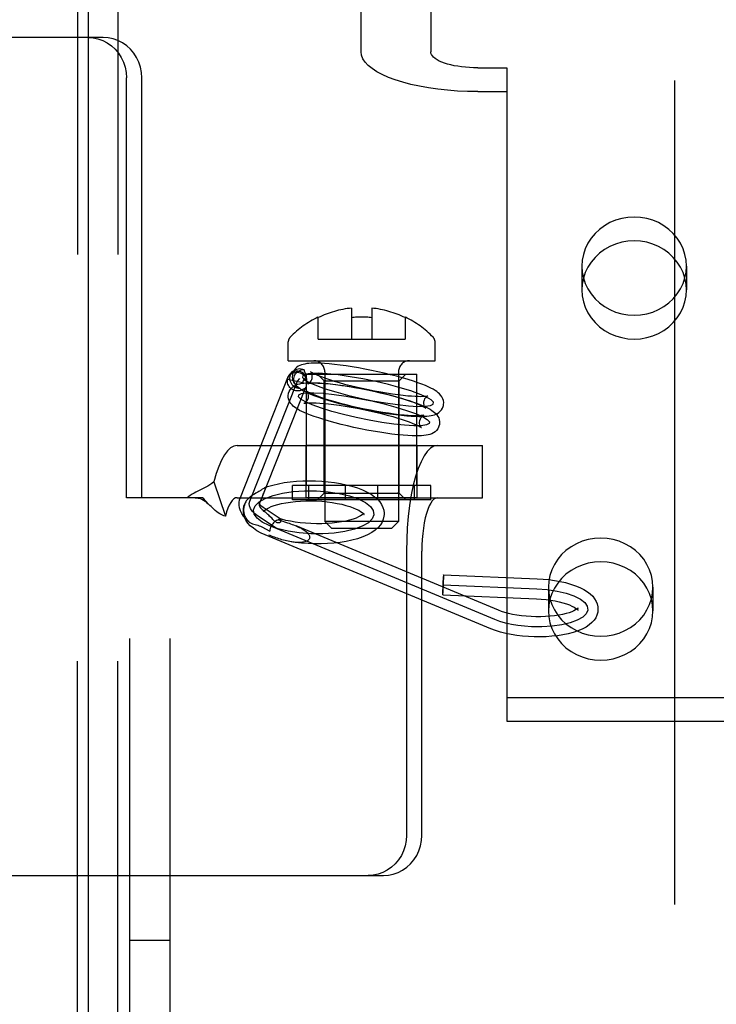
# Model space of a CAD drawing. Header units: inches. Extents: x 0 to 224, y 0 to 145.
# Tile 8 of 125: x 65.53 to 66.57, y 51.31 to 52.78. Entities that reach past the tile are written whole.
import ezdxf

# ---------------------------------------------------------------- set-up
doc = ezdxf.new("R2010")
doc.units = ezdxf.units.IN
doc.header["$LTSCALE"] = 12.302632
doc.header["$MEASUREMENT"] = 0
doc.linetypes.add('HIDDEN', pattern=[0.2, 0.1, -0.1])
doc.layers.get('0').update_dxf_attribs({"linetype": 'CONTINUOUS'})
for name, color, linetype in [('02___PRT_ALL_AXES', 7, 'CONTINUOUS'), ('03___PRT_ALL_CURVES', 7, 'CONTINUOUS'), ('06___PRT_ALL_SURFS', 7, 'CONTINUOUS'), ('DEFAULT_2', 8, 'HIDDEN')]:
    doc.layers.add(name, color=color, linetype=linetype)

msp = doc.modelspace()

# ---------------------------------------------------------------- linework, layer by layer
at = {"color": 3, "linetype": 'Continuous'}
msp.add_line((65.6353, 83.4002), (65.6353, 21.1082), dxfattribs=at)
at = {"layer": '02___PRT_ALL_AXES', "color": 8, "linetype": 'HIDDEN'}
for p, q in [((65.6198, 50.5952), (65.6198, 53.6632)), ((65.6798, 50.5952), (65.6798, 53.6632)), ((66.3723, 52.4154), (66.3723, 52.3798)), ((66.5283, 52.4154), (66.5283, 52.3798)), ((65.9611, 52.0877), (65.9611, 52.2542)), ((65.9611, 52.2542), (66.1261, 52.2542)), ((66.1261, 52.0877), (66.1261, 52.2542)), ((65.9606, 52.0697), (65.9606, 52.1477)), ((66.1266, 52.1477), (65.9606, 52.1477)), ((66.1266, 52.0697), (66.1266, 52.1477)), ((66.1266, 52.0697), (65.9606, 52.0697)), ((66.3223, 51.9362), (66.3223, 51.9006)), ((66.4783, 51.9362), (66.4783, 51.9006)), ((65.6978, 51.4092), (65.7578, 51.4092))]:
    msp.add_line(p, q, dxfattribs=at)
for points in [[(66.5283, 52.4154), (66.5277, 52.4243), (66.526, 52.433), (66.5232, 52.4414), (66.5193, 52.4495), (66.5145, 52.4571), (66.5086, 52.464), (66.502, 52.4703), (66.4946, 52.4757), (66.4865, 52.4803), (66.4779, 52.484), (66.4689, 52.4866), (66.4597, 52.4882), (66.4503, 52.4887), (66.4409, 52.4882), (66.4316, 52.4866), (66.4226, 52.484), (66.414, 52.4803), (66.406, 52.4757), (66.3985, 52.4703), (66.3919, 52.464), (66.3861, 52.4571), (66.3812, 52.4495), (66.3773, 52.4414), (66.3745, 52.433), (66.3728, 52.4243), (66.3723, 52.4154)], [(66.5283, 52.3798), (66.5277, 52.3887), (66.526, 52.3974), (66.5232, 52.4058), (66.5193, 52.4139), (66.5145, 52.4215), (66.5086, 52.4285), (66.502, 52.4347), (66.4946, 52.4402), (66.4865, 52.4447), (66.4779, 52.4484), (66.4689, 52.451), (66.4597, 52.4526), (66.4503, 52.4531), (66.4409, 52.4526), (66.4316, 52.451), (66.4226, 52.4484), (66.414, 52.4447), (66.406, 52.4402), (66.3985, 52.4347), (66.3919, 52.4285), (66.3861, 52.4215), (66.3812, 52.4139), (66.3773, 52.4058), (66.3745, 52.3974), (66.3728, 52.3887), (66.3723, 52.3798)], [(66.3723, 52.4154), (66.3728, 52.4065), (66.3745, 52.3979), (66.3773, 52.3894), (66.3812, 52.3814), (66.3861, 52.3738), (66.3919, 52.3668), (66.3985, 52.3606), (66.406, 52.3551), (66.414, 52.3505), (66.4226, 52.3469), (66.4316, 52.3443), (66.4409, 52.3427), (66.4503, 52.3421), (66.4597, 52.3427), (66.4689, 52.3443), (66.4779, 52.3469), (66.4865, 52.3505), (66.4946, 52.3551), (66.502, 52.3606), (66.5086, 52.3668), (66.5145, 52.3738), (66.5193, 52.3814), (66.5232, 52.3894), (66.526, 52.3979), (66.5277, 52.4065), (66.5283, 52.4154)], [(66.3723, 52.3798), (66.3728, 52.371), (66.3745, 52.3623), (66.3773, 52.3539), (66.3812, 52.3458), (66.3861, 52.3382), (66.3919, 52.3312), (66.3985, 52.325), (66.406, 52.3195), (66.414, 52.315), (66.4226, 52.3113), (66.4316, 52.3087), (66.4409, 52.3071), (66.4503, 52.3066), (66.4597, 52.3071), (66.4689, 52.3087), (66.4779, 52.3113), (66.4865, 52.315), (66.4946, 52.3195), (66.502, 52.325), (66.5086, 52.3312), (66.5145, 52.3382), (66.5193, 52.3458), (66.5232, 52.3539), (66.526, 52.3623), (66.5277, 52.371), (66.5283, 52.3798)], [(66.4783, 51.9362), (66.4777, 51.9451), (66.476, 51.9537), (66.4732, 51.9622), (66.4693, 51.9702), (66.4645, 51.9778), (66.4586, 51.9848), (66.452, 51.991), (66.4446, 51.9965), (66.4365, 52.0011), (66.4279, 52.0047), (66.4189, 52.0073), (66.4097, 52.0089), (66.4003, 52.0095), (66.3909, 52.0089), (66.3816, 52.0073), (66.3726, 52.0047), (66.364, 52.0011), (66.356, 51.9965), (66.3485, 51.991), (66.3419, 51.9848), (66.3361, 51.9778), (66.3312, 51.9702), (66.3273, 51.9622), (66.3245, 51.9537), (66.3228, 51.9451), (66.3223, 51.9362)], [(66.4783, 51.9006), (66.4777, 51.9095), (66.476, 51.9181), (66.4732, 51.9266), (66.4693, 51.9347), (66.4645, 51.9422), (66.4586, 51.9492), (66.452, 51.9555), (66.4446, 51.9609), (66.4365, 51.9655), (66.4279, 51.9691), (66.4189, 51.9718), (66.4097, 51.9734), (66.4003, 51.9739), (66.3909, 51.9734), (66.3816, 51.9718), (66.3726, 51.9691), (66.364, 51.9655), (66.356, 51.9609), (66.3485, 51.9555), (66.3419, 51.9492), (66.3361, 51.9422), (66.3312, 51.9347), (66.3273, 51.9266), (66.3245, 51.9181), (66.3228, 51.9095), (66.3223, 51.9006)], [(66.3223, 51.9362), (66.3228, 51.9273), (66.3245, 51.9186), (66.3273, 51.9102), (66.3312, 51.9021), (66.3361, 51.8945), (66.3419, 51.8876), (66.3485, 51.8813), (66.356, 51.8759), (66.364, 51.8713), (66.3726, 51.8676), (66.3816, 51.865), (66.3909, 51.8634), (66.4003, 51.8629), (66.4097, 51.8634), (66.4189, 51.865), (66.4279, 51.8676), (66.4365, 51.8713), (66.4446, 51.8759), (66.452, 51.8813), (66.4586, 51.8876), (66.4645, 51.8945), (66.4693, 51.9021), (66.4732, 51.9102), (66.476, 51.9186), (66.4777, 51.9273), (66.4783, 51.9362)], [(66.3223, 51.9006), (66.3228, 51.8917), (66.3245, 51.8831), (66.3273, 51.8746), (66.3312, 51.8665), (66.3361, 51.859), (66.3419, 51.852), (66.3485, 51.8457), (66.356, 51.8403), (66.364, 51.8357), (66.3726, 51.8321), (66.3816, 51.8294), (66.3909, 51.8278), (66.4003, 51.8273), (66.4097, 51.8278), (66.4189, 51.8294), (66.4279, 51.8321), (66.4365, 51.8357), (66.4446, 51.8403), (66.452, 51.8457), (66.4586, 51.852), (66.4645, 51.859), (66.4693, 51.8665), (66.4732, 51.8746), (66.476, 51.8831), (66.4777, 51.8917), (66.4783, 51.9006)]]:
    msp.add_lwpolyline(points, dxfattribs=at)
at = {"layer": '03___PRT_ALL_CURVES', "color": 8, "linetype": 'HIDDEN'}
for p, q in [((65.8766, 52.0645), (65.9477, 52.2436)), ((65.9477, 52.2436), (65.9514, 52.2476)), ((65.9174, 52.0231), (65.8883, 52.0428)), ((66.2421, 51.8878), (65.9056, 52.028)), ((66.1652, 51.9397), (66.305, 51.9338))]:
    msp.add_line(p, q, dxfattribs=at)
for points in [[(66.0646, 52.2431), (66.0455, 52.247), (66.0267, 52.2503), (66.0088, 52.2529), (65.9924, 52.2546), (65.9786, 52.2554), (65.9677, 52.2553), (65.9599, 52.2542), (65.9557, 52.2522), (65.9553, 52.2493), (65.9586, 52.2458), (65.9655, 52.2417), (65.976, 52.2371), (65.9892, 52.2324), (66.0049, 52.2276), (66.0224, 52.2229), (66.0414, 52.2184)], [(66.0414, 52.2184), (66.0605, 52.2145), (66.0793, 52.2112), (66.0971, 52.2086), (66.1136, 52.2069), (66.1274, 52.2061), (66.1383, 52.2062), (66.1461, 52.2073), (66.1503, 52.2093), (66.1507, 52.2122), (66.1474, 52.2157), (66.1405, 52.2198), (66.13, 52.2244), (66.1168, 52.2291), (66.1011, 52.2339), (66.0836, 52.2386), (66.0646, 52.2431)], [(66.0354, 52.1893), (66.0167, 52.1937), (65.9992, 52.1984), (65.9835, 52.2032), (65.97, 52.2081), (65.9597, 52.2126), (65.9527, 52.2167), (65.9493, 52.2202), (65.9497, 52.2231), (65.9538, 52.2251), (65.9615, 52.2262), (65.9724, 52.2264), (65.9864, 52.2256), (66.0025, 52.2239), (66.0203, 52.2213), (66.0392, 52.218), (66.0586, 52.2141)], [(66.0586, 52.2141), (66.0773, 52.2097), (66.0948, 52.205), (66.1105, 52.2001), (66.124, 52.1953), (66.1343, 52.1908), (66.1413, 52.1867), (66.1447, 52.1831), (66.1443, 52.1803), (66.1402, 52.1783), (66.1325, 52.1772), (66.1216, 52.177), (66.1076, 52.1778), (66.0915, 52.1795), (66.0736, 52.182), (66.0548, 52.1853), (66.0354, 52.1893)], [(65.8822, 52.0517), (65.8847, 52.0578), (65.8906, 52.0636), (65.8995, 52.0687), (65.9115, 52.0732), (65.9256, 52.0765), (65.9414, 52.0788), (65.9584, 52.0799), (65.9763, 52.0798), (65.9936, 52.0785), (66.0102, 52.076), (66.0253, 52.0724), (66.0386, 52.0678), (66.0491, 52.0625), (66.0566, 52.0567), (66.061, 52.0505), (66.0619, 52.0441)], [(65.8883, 52.0428), (65.8838, 52.0462), (65.8802, 52.0498), (65.8777, 52.0536), (65.8762, 52.0574), (65.8758, 52.061), (65.8766, 52.0645)], [(66.0619, 52.0441), (66.0594, 52.038), (66.0536, 52.0322), (66.0446, 52.0271), (66.0327, 52.0227), (66.0186, 52.0193), (66.0027, 52.017), (65.9857, 52.0159), (65.9679, 52.016), (65.9505, 52.0173), (65.9339, 52.0198), (65.9188, 52.0234), (65.9056, 52.028), (65.8951, 52.0333), (65.8875, 52.0391), (65.8831, 52.0453), (65.8822, 52.0517)], [(66.305, 51.9338), (66.3204, 51.9326), (66.3351, 51.9304), (66.3488, 51.9272), (66.3604, 51.9231), (66.3699, 51.9184), (66.3765, 51.9132), (66.3803, 51.9077), (66.3811, 51.902), (66.3788, 51.8966), (66.3735, 51.8914), (66.3654, 51.8868), (66.3549, 51.883), (66.3421, 51.8799), (66.328, 51.8779), (66.3126, 51.877), (66.2968, 51.8771)], [(66.2968, 51.8771), (66.2866, 51.8778), (66.2766, 51.879), (66.267, 51.8806), (66.258, 51.8826), (66.2497, 51.885), (66.2421, 51.8878)]]:
    msp.add_lwpolyline(points, dxfattribs=at)
at = {"layer": '06___PRT_ALL_SURFS', "color": 8, "linetype": 'HIDDEN'}
for p, q in [((65.9403, 52.0667), (65.9403, 52.0877)), ((66.1468, 52.0877), (65.9403, 52.0877)), ((65.9646, 52.0667), (65.9646, 52.0877)), ((66.0193, 52.0667), (66.0193, 52.0877)), ((66.0679, 52.0667), (66.0679, 52.0877)), ((66.1225, 52.0667), (66.1225, 52.0877)), ((66.1468, 52.0667), (66.1468, 52.0877)), ((66.1468, 52.0667), (65.9403, 52.0667))]:
    msp.add_line(p, q, dxfattribs=at)
at = {"layer": 'DEFAULT_2', "color": 8, "linetype": 'HIDDEN'}
for p, q in [((66.5103, 55.1532), (66.5103, 49.9032)), ((65.6198, 53.6632), (65.6198, 50.5952)), ((65.6798, 53.6632), (65.6798, 50.5952)), ((65.6978, 50.6292), (65.6978, 53.6292)), ((65.7578, 50.6292), (65.7578, 53.6292)), ((66.0428, 52.7354), (66.0428, 53.5156)), ((66.1468, 53.5156), (66.1468, 52.7354)), ((65.6581, 52.7567), (65.4907, 52.7567)), ((66.2168, 52.7114), (66.2603, 52.7114)), ((66.2603, 52.7114), (66.2603, 52.6759)), ((65.6926, 52.0697), (65.6926, 52.6967)), ((65.7154, 52.0697), (65.7154, 52.6967)), ((66.2168, 52.6759), (66.2603, 52.6759)), ((66.2603, 52.6759), (66.2603, 51.7362)), ((65.9786, 52.3062), (65.9786, 52.3393)), ((66.0286, 52.3527), (66.0286, 52.3062)), ((66.0586, 52.3527), (66.0586, 52.3062)), ((66.1086, 52.3393), (66.1086, 52.3062)), ((65.9341, 52.2742), (65.9341, 52.3022)), ((65.9786, 52.3062), (66.1086, 52.3062)), ((66.1531, 52.2742), (66.1531, 52.3022)), ((65.9341, 52.2742), (66.1531, 52.2742)), ((65.9367, 52.2539), (65.9405, 52.2579)), ((65.9876, 52.2442), (65.9776, 52.2542)), ((65.9776, 52.2542), (66.1096, 52.2542)), ((65.9886, 52.2577), (65.9886, 52.0342)), ((66.0986, 52.2577), (66.0986, 52.0342)), ((66.0996, 52.2442), (66.1096, 52.2542)), ((65.8626, 52.0701), (65.9337, 52.2491)), ((65.9331, 52.2468), (65.9556, 52.2419)), ((65.9876, 52.0767), (65.9876, 52.2442)), ((65.9876, 52.2442), (66.0996, 52.2442)), ((65.99, 52.2442), (65.9876, 52.2442)), ((66.0971, 52.2442), (66.0996, 52.2442)), ((66.0996, 52.0767), (66.0996, 52.2442)), ((65.8926, 52.0641), (65.9602, 52.2345)), ((65.8579, 52.1477), (66.2237, 52.1477)), ((66.2237, 52.0697), (66.2237, 52.1477)), ((65.8231, 52.0935), (65.8403, 52.0423)), ((65.8857, 52.0764), (65.8838, 52.0752)), ((65.8885, 52.078), (65.8857, 52.0764)), ((65.8903, 52.0791), (65.8885, 52.078)), ((65.892, 52.0802), (65.8903, 52.0791)), ((65.8985, 52.0792), (65.8991, 52.0808)), ((65.9876, 52.0767), (65.9776, 52.0667)), ((65.9876, 52.0767), (65.99, 52.0767)), ((65.9876, 52.0767), (66.0996, 52.0767)), ((66.0996, 52.0767), (66.0971, 52.0767)), ((66.0996, 52.0767), (66.1096, 52.0667)), ((65.7154, 52.0697), (65.6926, 52.0697)), ((65.8061, 52.0697), (65.7154, 52.0697)), ((65.8166, 52.0588), (65.8101, 52.0657)), ((65.8579, 52.0697), (66.2237, 52.0697)), ((65.8911, 52.0607), (65.8907, 52.0598)), ((65.8911, 52.0607), (65.8918, 52.0623)), ((65.8918, 52.0623), (65.8926, 52.0641)), ((65.8928, 52.0647), (65.8947, 52.0697)), ((66.1096, 52.0667), (65.9776, 52.0667)), ((65.8172, 52.0582), (65.8166, 52.0588)), ((65.9221, 52.038), (65.8967, 52.0552)), ((65.8971, 52.0497), (65.8969, 52.0491)), ((65.8971, 52.0501), (65.8971, 52.0497)), ((65.898, 52.0497), (65.8996, 52.0484)), ((66.047, 52.0457), (66.0471, 52.0461)), ((66.0471, 52.0461), (66.0472, 52.0468)), ((66.077, 52.0448), (66.0768, 52.0422)), ((65.9099, 52.0385), (65.9062, 52.0422)), ((65.9217, 52.0382), (65.9221, 52.038)), ((65.9986, 52.0242), (65.9886, 52.0342)), ((66.0986, 52.0342), (65.9886, 52.0342)), ((66.0886, 52.0242), (66.0986, 52.0342)), ((65.8946, 52.0262), (65.9064, 52.0198)), ((66.2479, 51.9016), (65.9459, 52.0275)), ((65.9986, 52.0242), (66.0886, 52.0242)), ((66.2364, 51.8739), (65.8998, 52.0142)), ((66.1105, 51.9897), (66.1105, 51.5657)), ((66.1334, 51.5657), (66.1334, 51.9897)), ((66.1658, 51.9547), (66.3056, 51.9488)), ((66.1646, 51.9247), (66.3044, 51.9188)), ((66.2603, 51.7717), (66.8853, 51.7717)), ((66.2603, 51.7362), (66.8853, 51.7362)), ((65.4907, 51.5057), (66.076, 51.5057))]:
    msp.add_line(p, q, dxfattribs=at)
for points in [[(65.6353, 52.7567), (65.6428, 52.7562), (65.6501, 52.7547), (65.6572, 52.7522), (65.664, 52.7487), (65.6702, 52.7443), (65.6758, 52.7392), (65.6808, 52.7333), (65.685, 52.7267), (65.6883, 52.7197), (65.6907, 52.7123), (65.6921, 52.7046), (65.6926, 52.6967)], [(65.7154, 52.6967), (65.7149, 52.7046), (65.7135, 52.7123), (65.7111, 52.7197), (65.7078, 52.7267), (65.7036, 52.7333), (65.6986, 52.7392), (65.693, 52.7443), (65.6868, 52.7487), (65.68, 52.7522), (65.6729, 52.7547), (65.6656, 52.7562), (65.6581, 52.7567)], [(66.2168, 52.6759), (66.2015, 52.6761), (66.1866, 52.6768), (66.1717, 52.6779), (66.1573, 52.6794), (66.1432, 52.6814), (66.1298, 52.6838), (66.117, 52.6866), (66.1049, 52.6898), (66.0937, 52.6933), (66.0835, 52.6971), (66.0742, 52.7012), (66.0661, 52.7056), (66.0591, 52.7102), (66.0533, 52.715), (66.0487, 52.72), (66.0454, 52.725), (66.0434, 52.7302), (66.0428, 52.7354)], [(66.2168, 52.7114), (66.2106, 52.7115), (66.2046, 52.7118), (66.1986, 52.7122), (66.1928, 52.7129), (66.1872, 52.7137), (66.1818, 52.7146), (66.1766, 52.7158), (66.1718, 52.717), (66.1673, 52.7184), (66.1631, 52.72), (66.1594, 52.7216), (66.1561, 52.7234), (66.1533, 52.7252), (66.151, 52.7272), (66.1492, 52.7292), (66.1478, 52.7312), (66.147, 52.7333), (66.1468, 52.7354)], [(66.0679, 52.2578), (66.0583, 52.2598), (66.0486, 52.2617), (66.0391, 52.2635), (66.0296, 52.2651), (66.0204, 52.2665), (66.0114, 52.2677), (66.0029, 52.2687), (65.9951, 52.2695), (65.9883, 52.27), (65.9824, 52.2703), (65.9772, 52.2705), (65.9726, 52.2705), (65.9685, 52.2703), (65.965, 52.2701), (65.9618, 52.2698), (65.9589, 52.2693), (65.9563, 52.2687), (65.9538, 52.268), (65.9514, 52.2671), (65.9491, 52.2659), (65.947, 52.2644), (65.945, 52.2626), (65.9432, 52.2606), (65.9418, 52.2582), (65.9408, 52.2556), (65.9404, 52.254)], [(65.9367, 52.2539), (65.936, 52.253), (65.9347, 52.2511), (65.9337, 52.2491), (65.9331, 52.2468)], [(65.9337, 52.2491), (65.9343, 52.2504), (65.9353, 52.252), (65.9366, 52.2534), (65.9382, 52.2546), (65.9399, 52.2556), (65.9417, 52.2563), (65.9437, 52.2568), (65.9458, 52.257), (65.9479, 52.2569), (65.95, 52.2566), (65.9521, 52.256), (65.9541, 52.2551), (65.9559, 52.254), (65.9576, 52.2527), (65.959, 52.2512), (65.9603, 52.2495), (65.9612, 52.2477)], [(65.9518, 52.2327), (65.9496, 52.2328), (65.9474, 52.2333), (65.9453, 52.2341), (65.9433, 52.2352), (65.9416, 52.2366), (65.94, 52.2382), (65.9387, 52.24), (65.9377, 52.242), (65.937, 52.2442), (65.9366, 52.2464), (65.9365, 52.2486), (65.9368, 52.2508), (65.9374, 52.2529), (65.9384, 52.255), (65.9396, 52.2568), (65.9405, 52.2579)], [(65.9611, 52.2498), (65.9599, 52.2519), (65.9585, 52.2537), (65.9568, 52.2552), (65.9548, 52.2565), (65.9527, 52.2575), (65.9505, 52.2582), (65.9482, 52.2585), (65.9459, 52.2584), (65.9436, 52.258), (65.9414, 52.2572), (65.9394, 52.2561), (65.9376, 52.2547), (65.9367, 52.2539)], [(65.9404, 52.254), (65.9402, 52.2528), (65.94, 52.2498), (65.9404, 52.2469), (65.9413, 52.244), (65.9426, 52.2414), (65.9442, 52.239), (65.9461, 52.2369), (65.948, 52.2351)], [(65.9405, 52.2579), (65.9411, 52.2584), (65.9428, 52.2598), (65.9447, 52.261), (65.9468, 52.2618), (65.9489, 52.2623), (65.9512, 52.2625), (65.9534, 52.2623), (65.9556, 52.2618), (65.9577, 52.261)], [(65.9428, 52.2495), (65.9433, 52.2514), (65.9441, 52.2531), (65.9451, 52.2548), (65.9464, 52.2563), (65.9478, 52.2577), (65.9495, 52.2588), (65.9514, 52.2598), (65.9534, 52.2604), (65.9555, 52.2609), (65.9577, 52.261)], [(65.9584, 52.2588), (65.9581, 52.2596), (65.9579, 52.2603), (65.9577, 52.261)], [(65.9611, 52.2498), (65.9609, 52.251), (65.9606, 52.2521), (65.9603, 52.2532), (65.9599, 52.2543), (65.9596, 52.2553), (65.9593, 52.2563), (65.9584, 52.2588)], [(65.9674, 52.2579), (65.9674, 52.258), (65.9673, 52.2581), (65.9676, 52.2578), (65.9684, 52.2573), (65.9697, 52.2565), (65.9714, 52.2556), (65.9737, 52.2544), (65.9766, 52.2531), (65.9802, 52.2516), (65.9845, 52.2499), (65.9896, 52.2481), (65.9956, 52.2461), (66.0025, 52.2439), (66.0101, 52.2417), (66.0182, 52.2394), (66.0268, 52.2372), (66.0356, 52.2351), (66.0446, 52.233)], [(65.9698, 52.2479), (65.9699, 52.2488), (65.97, 52.2513), (65.9697, 52.2535), (65.969, 52.2554), (65.9683, 52.2567), (65.9677, 52.2576), (65.9674, 52.2579)], [(66.1656, 52.2075), (66.1658, 52.2087), (66.166, 52.2117), (66.1656, 52.2146), (66.1647, 52.2175), (66.1634, 52.2201), (66.1618, 52.2225), (66.1599, 52.2246), (66.1579, 52.2265), (66.1556, 52.2282), (66.1531, 52.2299), (66.1502, 52.2316), (66.1469, 52.2333), (66.1431, 52.2351), (66.1387, 52.237), (66.1336, 52.2391), (66.1276, 52.2413), (66.1208, 52.2436), (66.113, 52.2461), (66.1045, 52.2486), (66.0958, 52.251), (66.0867, 52.2533), (66.0773, 52.2556), (66.0679, 52.2578)], [(65.945, 52.2294), (65.9431, 52.2299), (65.9413, 52.2307), (65.9396, 52.2317), (65.938, 52.2329), (65.9366, 52.2343), (65.9354, 52.2358), (65.9344, 52.2375), (65.9337, 52.2393), (65.9332, 52.2411), (65.9329, 52.243), (65.9328, 52.2449), (65.9331, 52.2468)], [(65.9331, 52.2468), (65.9336, 52.2487), (65.9337, 52.2491)], [(65.9344, 52.2249), (65.9345, 52.2256), (65.9355, 52.2283), (65.9369, 52.2309), (65.9387, 52.2333), (65.9409, 52.2353), (65.9433, 52.2369), (65.9459, 52.2382), (65.9485, 52.2391), (65.9512, 52.2399), (65.9542, 52.2405), (65.9574, 52.2409), (65.961, 52.2412), (65.9651, 52.2414), (65.9698, 52.2414), (65.9752, 52.2413), (65.9814, 52.241), (65.9885, 52.2404), (65.9965, 52.2397), (66.0052, 52.2387), (66.0142, 52.2374), (66.0235, 52.236), (66.0329, 52.2344), (66.0426, 52.2327), (66.0522, 52.2308), (66.0618, 52.2287)], [(65.948, 52.2351), (65.9466, 52.2365), (65.9453, 52.2381), (65.9442, 52.2398), (65.9434, 52.2417), (65.9428, 52.2436), (65.9425, 52.2455), (65.9425, 52.2475), (65.9428, 52.2495)], [(65.9611, 52.2498), (65.9603, 52.2492), (65.9595, 52.2486), (65.9588, 52.2479), (65.9581, 52.2471), (65.9575, 52.2464), (65.957, 52.2455), (65.9565, 52.2447), (65.9561, 52.2438), (65.9558, 52.2428), (65.9556, 52.2419)], [(65.9556, 52.2419), (65.9565, 52.2435), (65.9578, 52.245), (65.9593, 52.2464), (65.9612, 52.2477)], [(65.9608, 52.2366), (65.9606, 52.2357), (65.9603, 52.2349), (65.9602, 52.2345)], [(65.9611, 52.2395), (65.961, 52.2387), (65.961, 52.238), (65.9609, 52.2373), (65.9608, 52.2366)], [(65.9612, 52.2451), (65.9612, 52.2424), (65.9612, 52.2417), (65.9611, 52.241), (65.9611, 52.2402), (65.9611, 52.2395)], [(65.9612, 52.2477), (65.9612, 52.2471), (65.9612, 52.2464), (65.9612, 52.2458), (65.9612, 52.2451)], [(65.964, 52.2397), (65.9636, 52.2396), (65.9635, 52.2396), (65.9637, 52.2397), (65.9643, 52.24), (65.9651, 52.2405), (65.9662, 52.2414), (65.9673, 52.2427), (65.9684, 52.2443), (65.9693, 52.2464), (65.9698, 52.2479)], [(66.0614, 52.2285), (66.0523, 52.2304), (66.0431, 52.2322), (66.034, 52.2339), (66.0251, 52.2354), (66.0164, 52.2367), (66.0082, 52.2379), (66.0006, 52.2388), (65.9937, 52.2395), (65.9878, 52.2399), (65.9827, 52.2403), (65.9783, 52.2404), (65.9746, 52.2405), (65.9715, 52.2404), (65.9689, 52.2403), (65.9669, 52.2402), (65.9653, 52.24), (65.9643, 52.2398), (65.964, 52.2397)], [(66.0321, 52.1747), (66.0226, 52.1768), (66.0132, 52.1791), (66.0041, 52.1815), (65.9953, 52.1839), (65.987, 52.1864), (65.9795, 52.1887), (65.973, 52.191), (65.9673, 52.193), (65.9623, 52.195), (65.958, 52.1968), (65.9543, 52.1985), (65.9511, 52.2001), (65.9483, 52.2017), (65.9458, 52.2033), (65.9435, 52.2048), (65.9415, 52.2064), (65.9397, 52.2082), (65.938, 52.2101), (65.9366, 52.2123), (65.9354, 52.2146), (65.9346, 52.2172), (65.9341, 52.2199), (65.9341, 52.2227), (65.9344, 52.2249)], [(65.957, 52.2319), (65.9557, 52.231), (65.9543, 52.2303), (65.9529, 52.2298), (65.9513, 52.2294), (65.9498, 52.2291), (65.9482, 52.229), (65.9466, 52.2291), (65.945, 52.2294)], [(65.9518, 52.2327), (65.9499, 52.2338), (65.948, 52.2351)], [(65.9518, 52.2327), (65.9521, 52.2323), (65.9523, 52.232), (65.9527, 52.2318), (65.9529, 52.2316)], [(65.9529, 52.2316), (65.953, 52.2315), (65.9534, 52.2313), (65.9539, 52.2312), (65.9543, 52.2312), (65.9548, 52.2312), (65.9554, 52.2312), (65.9559, 52.2314), (65.9564, 52.2316), (65.957, 52.2319)], [(65.9529, 52.2316), (65.9558, 52.2299), (65.9591, 52.2282), (65.9629, 52.2264), (65.9673, 52.2245), (65.9724, 52.2224), (65.9784, 52.2202), (65.9852, 52.2179), (65.993, 52.2154), (66.0015, 52.2129), (66.0102, 52.2105), (66.0193, 52.2082), (66.0286, 52.2059), (66.0381, 52.2037)], [(65.9602, 52.2345), (65.9601, 52.2342), (65.9597, 52.2335), (65.9594, 52.233), (65.959, 52.2326), (65.9585, 52.2323), (65.958, 52.2321), (65.9575, 52.232), (65.957, 52.2319)], [(65.9613, 52.229), (65.9614, 52.2289), (65.9618, 52.2285), (65.9623, 52.2277), (65.963, 52.2265), (65.9635, 52.225), (65.9639, 52.223), (65.964, 52.2208), (65.9638, 52.2189)], [(66.0386, 52.204), (66.0295, 52.206), (66.0207, 52.2082), (66.0121, 52.2104), (66.004, 52.2126), (65.9965, 52.2148), (65.9899, 52.2169), (65.9841, 52.2188), (65.9792, 52.2206), (65.9751, 52.2222), (65.9716, 52.2236), (65.9687, 52.2249), (65.9663, 52.2261), (65.9644, 52.227), (65.963, 52.2278), (65.9621, 52.2284), (65.9615, 52.2289), (65.9613, 52.229), (65.9613, 52.229)], [(66.0446, 52.233), (66.0537, 52.2311), (66.0629, 52.2293), (66.072, 52.2276), (66.0809, 52.2261), (66.0896, 52.2248), (66.0978, 52.2236), (66.1054, 52.2227), (66.1123, 52.222), (66.1182, 52.2216), (66.1233, 52.2212), (66.1277, 52.2211), (66.1314, 52.221), (66.1345, 52.2211), (66.1371, 52.2212), (66.1391, 52.2213), (66.1406, 52.2215), (66.1417, 52.2217), (66.142, 52.2218)], [(66.1385, 52.2036), (66.1386, 52.2035), (66.1387, 52.2034), (66.1384, 52.2037), (66.1376, 52.2042), (66.1363, 52.205), (66.1346, 52.2059), (66.1323, 52.2071), (66.1294, 52.2084), (66.1258, 52.2099), (66.1215, 52.2116), (66.1164, 52.2134), (66.1104, 52.2154), (66.1035, 52.2176), (66.0959, 52.2198), (66.0878, 52.2221), (66.0792, 52.2243), (66.0704, 52.2264), (66.0614, 52.2285)], [(66.0618, 52.2287), (66.0714, 52.2265), (66.0807, 52.2243), (66.0899, 52.2219), (66.0986, 52.2195), (66.107, 52.217), (66.1145, 52.2146), (66.121, 52.2124), (66.1267, 52.2103), (66.1317, 52.2084), (66.136, 52.2066), (66.1397, 52.2049), (66.1429, 52.2032), (66.1457, 52.2017), (66.1482, 52.2001), (66.1505, 52.1985), (66.1525, 52.1969), (66.1543, 52.1952), (66.156, 52.1932), (66.1574, 52.1911), (66.1586, 52.1887), (66.1594, 52.1862), (66.1599, 52.1835), (66.1599, 52.1806), (66.1596, 52.1784)], [(66.142, 52.2218), (66.1423, 52.2219), (66.1425, 52.2219), (66.1423, 52.2218), (66.1417, 52.2215), (66.1409, 52.221), (66.1398, 52.2201), (66.1387, 52.2188), (66.1376, 52.2172), (66.1367, 52.2151), (66.1362, 52.2136)], [(65.9577, 52.2106), (65.9576, 52.2106), (65.9575, 52.2105), (65.9578, 52.2106), (65.9586, 52.2108), (65.96, 52.211), (65.9619, 52.2112), (65.9644, 52.2113), (65.9675, 52.2114), (65.9712, 52.2114), (65.9757, 52.2112), (65.981, 52.2109), (65.9871, 52.2105), (65.9942, 52.2097), (66.002, 52.2088), (66.0103, 52.2077), (66.019, 52.2064), (66.0279, 52.2049), (66.037, 52.2032), (66.0462, 52.2014), (66.0554, 52.1994)], [(65.9638, 52.2189), (65.9636, 52.2184), (65.9628, 52.216), (65.9616, 52.214), (65.9603, 52.2125), (65.9591, 52.2115), (65.9582, 52.2109), (65.9577, 52.2106)], [(66.0381, 52.2037), (66.0477, 52.2017), (66.0574, 52.1998), (66.0669, 52.198), (66.0764, 52.1964), (66.0856, 52.195), (66.0946, 52.1938), (66.1031, 52.1928), (66.1109, 52.192), (66.1176, 52.1915), (66.1236, 52.1912), (66.1288, 52.191), (66.1334, 52.191), (66.1375, 52.1912), (66.141, 52.1914), (66.1442, 52.1917), (66.1471, 52.1922), (66.1497, 52.1928), (66.1522, 52.1935), (66.1546, 52.1944), (66.1569, 52.1956), (66.159, 52.1971), (66.161, 52.1989), (66.1627, 52.2009), (66.1642, 52.2033), (66.1652, 52.2059), (66.1656, 52.2075)], [(66.1362, 52.2136), (66.1361, 52.2127), (66.136, 52.2102), (66.1363, 52.208), (66.137, 52.2061), (66.1376, 52.2048), (66.1383, 52.2039), (66.1385, 52.2036)], [(66.1363, 52.1927), (66.1364, 52.1928), (66.1365, 52.1928), (66.1362, 52.1927), (66.1353, 52.1926), (66.134, 52.1924), (66.1321, 52.1922), (66.1296, 52.192), (66.1265, 52.192), (66.1228, 52.192), (66.1183, 52.1921), (66.113, 52.1924), (66.1069, 52.1929), (66.0998, 52.1936), (66.092, 52.1945), (66.0837, 52.1957), (66.075, 52.197), (66.0661, 52.1985), (66.057, 52.2002), (66.0478, 52.202), (66.0386, 52.204)], [(66.0554, 52.1994), (66.0645, 52.1973), (66.0733, 52.1952), (66.0819, 52.193), (66.09, 52.1907), (66.0975, 52.1885), (66.1041, 52.1864), (66.1098, 52.1845), (66.1147, 52.1828), (66.1189, 52.1812), (66.1224, 52.1797), (66.1253, 52.1784), (66.1277, 52.1773), (66.1296, 52.1763), (66.131, 52.1755), (66.1319, 52.1749), (66.1325, 52.1745), (66.1327, 52.1743), (66.1327, 52.1743)], [(66.1302, 52.1845), (66.1304, 52.185), (66.1312, 52.1873), (66.1324, 52.1893), (66.1337, 52.1909), (66.1349, 52.1919), (66.1358, 52.1925), (66.1363, 52.1927)], [(66.1596, 52.1784), (66.1595, 52.1778), (66.1585, 52.175), (66.1571, 52.1724), (66.1553, 52.1701), (66.1531, 52.1681), (66.1507, 52.1664), (66.1481, 52.1652), (66.1455, 52.1642), (66.1428, 52.1635), (66.1398, 52.1629), (66.1366, 52.1625), (66.133, 52.1622), (66.1288, 52.162), (66.1242, 52.162), (66.1188, 52.1621), (66.1126, 52.1624), (66.1055, 52.1629), (66.0975, 52.1637), (66.0888, 52.1647), (66.0798, 52.1659), (66.0705, 52.1673), (66.061, 52.1689), (66.0514, 52.1707), (66.0418, 52.1726), (66.0321, 52.1747)], [(66.1327, 52.1743), (66.1326, 52.1745), (66.1322, 52.1749), (66.1317, 52.1757), (66.131, 52.1769), (66.1305, 52.1784), (66.1301, 52.1803), (66.13, 52.1825), (66.1302, 52.1845)], [(65.8579, 52.1477), (65.8529, 52.1468), (65.8481, 52.1441), (65.8433, 52.1397), (65.8388, 52.1335), (65.8344, 52.1257), (65.8303, 52.1164), (65.8265, 52.1057), (65.8231, 52.0935)], [(66.1567, 52.1477), (66.1515, 52.1467), (66.1465, 52.1438), (66.1415, 52.1389), (66.1367, 52.1321), (66.1322, 52.1235), (66.1279, 52.1133), (66.1241, 52.1014), (66.1206, 52.0882), (66.1176, 52.0738), (66.1151, 52.0583), (66.1131, 52.0419), (66.1117, 52.0249), (66.1108, 52.0075), (66.1105, 51.9897)], [(65.8231, 52.0935), (65.8201, 52.0911), (65.8171, 52.0889), (65.8141, 52.087), (65.811, 52.0853), (65.808, 52.0838), (65.805, 52.0823), (65.8022, 52.081), (65.7993, 52.0797), (65.7964, 52.0782), (65.7935, 52.0766), (65.7906, 52.075), (65.7879, 52.0732), (65.7855, 52.0715), (65.7833, 52.0697)], [(65.8998, 52.085), (65.9032, 52.0863), (65.9111, 52.0886), (65.9195, 52.0906), (65.9282, 52.0922), (65.9371, 52.0934), (65.9463, 52.0943), (65.9557, 52.0949), (65.9652, 52.095), (65.9747, 52.0949), (65.9842, 52.0944), (65.9936, 52.0936), (66.0029, 52.0924), (66.0119, 52.0909), (66.0207, 52.0891), (66.0291, 52.0869), (66.0372, 52.0844), (66.0447, 52.0815), (66.0517, 52.0782), (66.0578, 52.0748), (66.0629, 52.0712), (66.0671, 52.0674), (66.0706, 52.0635), (66.0733, 52.0594), (66.0753, 52.0552), (66.0765, 52.0509), (66.077, 52.0465), (66.077, 52.0448)], [(65.8838, 52.0752), (65.8829, 52.0746), (65.8819, 52.074), (65.8809, 52.0734), (65.8799, 52.0727), (65.879, 52.0721), (65.878, 52.0713), (65.877, 52.0706), (65.8761, 52.0698), (65.8751, 52.069), (65.8742, 52.0681), (65.8733, 52.0671), (65.8724, 52.066), (65.8715, 52.0648), (65.8707, 52.0636), (65.8699, 52.0621), (65.8692, 52.0607)], [(65.8975, 52.0837), (65.8953, 52.0823), (65.8945, 52.0818), (65.8937, 52.0812), (65.8929, 52.0807), (65.892, 52.0802)], [(65.8962, 52.0733), (65.8966, 52.0744), (65.8974, 52.0765)], [(65.8998, 52.085), (65.8995, 52.0849), (65.8991, 52.0847), (65.8986, 52.0844), (65.8981, 52.0841), (65.8975, 52.0837)], [(65.8991, 52.0808), (65.8994, 52.0814), (65.8996, 52.0821), (65.8998, 52.0826), (65.9, 52.0831), (65.9001, 52.0836), (65.9003, 52.084), (65.9003, 52.0843), (65.9004, 52.0846), (65.9004, 52.0848), (65.9003, 52.085), (65.9002, 52.0851), (65.9001, 52.0851), (65.8998, 52.0851), (65.8998, 52.085)], [(65.7953, 52.0697), (65.797, 52.0697), (65.7998, 52.0692), (65.8025, 52.0685), (65.805, 52.0674), (65.8075, 52.0661), (65.8099, 52.0646), (65.8123, 52.0628), (65.8146, 52.0607), (65.8172, 52.0582)], [(65.8101, 52.0657), (65.808, 52.0678), (65.8061, 52.0697)], [(65.8579, 52.0697), (65.8554, 52.0693), (65.8529, 52.0679), (65.8505, 52.0657), (65.8482, 52.0625), (65.846, 52.0586), (65.8439, 52.0539), (65.842, 52.0484), (65.8403, 52.0423)], [(65.876, 52.0332), (65.8749, 52.0341), (65.8707, 52.038), (65.8673, 52.0421), (65.8646, 52.0462), (65.8627, 52.0503), (65.8614, 52.0544), (65.8608, 52.0584), (65.8609, 52.0624), (65.8615, 52.0663), (65.8626, 52.0701)], [(65.8671, 52.051), (65.8672, 52.0526), (65.868, 52.057), (65.8692, 52.0607)], [(65.8692, 52.0607), (65.8686, 52.0588), (65.868, 52.0569), (65.8676, 52.0547)], [(65.8909, 52.0606), (65.8907, 52.061), (65.8907, 52.0609), (65.8908, 52.0605), (65.8907, 52.0598)], [(65.8907, 52.0598), (65.8907, 52.0596), (65.8908, 52.0584), (65.8911, 52.0572), (65.8918, 52.056), (65.8927, 52.0547), (65.8939, 52.0535), (65.8951, 52.0522), (65.8966, 52.051), (65.898, 52.0497)], [(65.8967, 52.0552), (65.8947, 52.0566), (65.8932, 52.0579), (65.8921, 52.0591), (65.8913, 52.06), (65.8909, 52.0606)], [(65.8969, 52.0491), (65.8969, 52.0491), (65.8973, 52.0496), (65.8983, 52.0505), (65.8999, 52.0518), (65.9021, 52.0532), (65.9051, 52.0548), (65.9088, 52.0564), (65.9132, 52.058), (65.9184, 52.0595), (65.9242, 52.0609), (65.9305, 52.0622), (65.9374, 52.0633), (65.9447, 52.0641), (65.9523, 52.0647), (65.9601, 52.065), (65.9681, 52.065), (65.9762, 52.0648), (65.9842, 52.0643), (65.992, 52.0636), (65.9996, 52.0626), (66.0069, 52.0613), (66.0138, 52.0599), (66.0201, 52.0583), (66.0259, 52.0565), (66.031, 52.0547), (66.0355, 52.0528), (66.0392, 52.0509), (66.0421, 52.0492), (66.0443, 52.0476), (66.0458, 52.0463), (66.0467, 52.0453), (66.0469, 52.0451)], [(66.1567, 52.0697), (66.1541, 52.0692), (66.1515, 52.0677), (66.149, 52.0652), (66.1466, 52.0618), (66.1443, 52.0575), (66.1422, 52.0523), (66.1402, 52.0463), (66.1385, 52.0396), (66.1369, 52.0323), (66.1357, 52.0244), (66.1347, 52.0161), (66.1339, 52.0075), (66.1335, 51.9987), (66.1334, 51.9897)], [(65.8403, 52.0423), (65.8382, 52.0428), (65.836, 52.0436), (65.8339, 52.0446), (65.8318, 52.0458), (65.8295, 52.0472), (65.8273, 52.0488), (65.8252, 52.0505), (65.8232, 52.0524), (65.821, 52.0544), (65.8189, 52.0565), (65.8172, 52.0582)], [(65.8998, 52.0142), (65.8939, 52.0169), (65.8874, 52.0204), (65.882, 52.0241), (65.8775, 52.0279), (65.8739, 52.0319), (65.871, 52.0361), (65.869, 52.0404), (65.8677, 52.0448), (65.8671, 52.0492), (65.8671, 52.051)], [(65.8676, 52.0547), (65.8674, 52.053), (65.8674, 52.0514), (65.8674, 52.0497), (65.8676, 52.0481), (65.8679, 52.0465), (65.8683, 52.0449)], [(65.8683, 52.0449), (65.8688, 52.0433), (65.8695, 52.0419), (65.8702, 52.0404), (65.871, 52.039), (65.8719, 52.0377), (65.8729, 52.0363), (65.8741, 52.035), (65.8754, 52.0337), (65.876, 52.0332)], [(65.8973, 52.0507), (65.897, 52.0511), (65.897, 52.0511), (65.8971, 52.0507), (65.8971, 52.0501)], [(65.8991, 52.0488), (65.8983, 52.0495), (65.8974, 52.0505), (65.8973, 52.0507)], [(65.9062, 52.0422), (65.9049, 52.0435), (65.9036, 52.0447), (65.9022, 52.046), (65.9009, 52.0472), (65.8996, 52.0484)], [(66.0472, 52.0468), (66.0472, 52.0467), (66.0468, 52.0462), (66.0458, 52.0453), (66.0443, 52.044), (66.042, 52.0426), (66.0391, 52.0411), (66.0353, 52.0394), (66.0309, 52.0378), (66.0257, 52.0363), (66.02, 52.0349), (66.0136, 52.0336), (66.0067, 52.0326), (65.9994, 52.0317), (65.9918, 52.0312), (65.984, 52.0308), (65.976, 52.0308), (65.968, 52.031), (65.96, 52.0315), (65.9521, 52.0323), (65.9445, 52.0333), (65.9372, 52.0345), (65.9304, 52.0359), (65.924, 52.0375), (65.9217, 52.0382)], [(66.0469, 52.0451), (66.0471, 52.0447), (66.0472, 52.0447), (66.0471, 52.0452), (66.047, 52.0457)], [(65.876, 52.0332), (65.8769, 52.0326), (65.8786, 52.0316)], [(65.8786, 52.0316), (65.8805, 52.0308), (65.8825, 52.0302), (65.8845, 52.0296), (65.8866, 52.0291), (65.8886, 52.0285), (65.8907, 52.0279), (65.8927, 52.0271), (65.8946, 52.0262)], [(65.9195, 52.0369), (65.918, 52.0364), (65.9165, 52.0357), (65.915, 52.0348), (65.9135, 52.0336), (65.9121, 52.0323), (65.9109, 52.0308), (65.9097, 52.0291), (65.9087, 52.0273), (65.9078, 52.0255), (65.9071, 52.0236), (65.9066, 52.0216), (65.9064, 52.0198)], [(65.9221, 52.038), (65.9223, 52.0379), (65.9227, 52.0374), (65.9229, 52.0367), (65.923, 52.0358), (65.9229, 52.035), (65.9227, 52.0342), (65.9223, 52.0334), (65.9217, 52.0328), (65.9211, 52.0323), (65.9203, 52.0321), (65.9194, 52.032), (65.9185, 52.0321), (65.9175, 52.0324), (65.9164, 52.0329), (65.9154, 52.0336), (65.9143, 52.0344), (65.9132, 52.0353), (65.9121, 52.0363), (65.911, 52.0373), (65.9099, 52.0385)], [(65.9195, 52.0369), (65.9199, 52.0376), (65.9204, 52.038), (65.9211, 52.0383), (65.9217, 52.0382)], [(65.9195, 52.0369), (65.9217, 52.0361), (65.9331, 52.0323)], [(65.9331, 52.0323), (65.9353, 52.0315), (65.9376, 52.0307), (65.9399, 52.0298), (65.9421, 52.029), (65.9443, 52.0281), (65.9459, 52.0275)], [(66.0768, 52.0422), (66.0758, 52.0378), (66.0741, 52.0334), (66.0715, 52.0291), (66.0681, 52.025), (66.0638, 52.0212), (66.0586, 52.0176), (66.0524, 52.0142), (66.0453, 52.0111), (66.0375, 52.0085), (66.0291, 52.0062), (66.0205, 52.0044), (66.0115, 52.0029), (66.0022, 52.0019), (65.9927, 52.0012), (65.9831, 52.0008), (65.9734, 52.0008), (65.9636, 52.0012), (65.954, 52.0019), (65.9445, 52.003), (65.9396, 52.0037)], [(65.9464, 52.0272), (65.9485, 52.0263), (65.9505, 52.0254), (65.9525, 52.0245), (65.9543, 52.0235), (65.9561, 52.0225), (65.9578, 52.0214), (65.9593, 52.0204), (65.9607, 52.0193), (65.9619, 52.0182), (65.963, 52.0171), (65.964, 52.016), (65.9648, 52.015), (65.9654, 52.0139), (65.9658, 52.0128), (65.966, 52.0117), (65.9661, 52.0107)], [(65.9396, 52.0037), (65.9386, 52.0038), (65.9363, 52.0042), (65.9339, 52.0047), (65.9316, 52.0052), (65.9293, 52.0058), (65.927, 52.0064), (65.9247, 52.007), (65.9224, 52.0077), (65.9202, 52.0084), (65.9179, 52.0092), (65.9157, 52.01), (65.9135, 52.0107), (65.9114, 52.0115), (65.9093, 52.0123), (65.9072, 52.0132), (65.9052, 52.014)], [(65.9661, 52.0107), (65.966, 52.0097), (65.9657, 52.0088), (65.9652, 52.0079), (65.9645, 52.007), (65.9637, 52.0063), (65.9626, 52.0055), (65.9614, 52.0049), (65.9601, 52.0044), (65.9586, 52.0039), (65.957, 52.0035), (65.9553, 52.0032), (65.9535, 52.003), (65.9515, 52.0029), (65.9495, 52.0028), (65.9474, 52.0029), (65.9453, 52.003), (65.9431, 52.0032), (65.9408, 52.0035)], [(66.1658, 51.9547), (66.1658, 51.9547), (66.1657, 51.9543), (66.1656, 51.9537), (66.1655, 51.9528), (66.1654, 51.9517), (66.1653, 51.9503), (66.1652, 51.9486), (66.165, 51.9468), (66.1649, 51.9449), (66.1648, 51.9428), (66.1647, 51.9407), (66.1646, 51.9386), (66.1646, 51.9365), (66.1645, 51.9344)], [(66.1646, 51.9247), (66.1646, 51.9248), (66.1647, 51.9251), (66.1648, 51.9257), (66.1649, 51.9266), (66.165, 51.9278), (66.1651, 51.9292), (66.1652, 51.9308), (66.1653, 51.9326), (66.1654, 51.9346), (66.1656, 51.9366), (66.1657, 51.9387), (66.1657, 51.9409), (66.1658, 51.943), (66.1659, 51.945)], [(66.1659, 51.945), (66.1659, 51.947), (66.166, 51.9488), (66.166, 51.9504), (66.166, 51.9518), (66.166, 51.9529), (66.166, 51.9538), (66.1659, 51.9544), (66.1659, 51.9547), (66.1658, 51.9547)], [(66.3056, 51.9488), (66.3143, 51.9483), (66.323, 51.9474), (66.3314, 51.9463), (66.3397, 51.9448), (66.3477, 51.943), (66.3553, 51.9409), (66.3626, 51.9384), (66.3693, 51.9356), (66.3753, 51.9326), (66.3805, 51.9293), (66.3848, 51.926), (66.3884, 51.9225), (66.3912, 51.9188), (66.3935, 51.915), (66.3951, 51.9111), (66.396, 51.907), (66.3962, 51.9027)], [(66.1645, 51.9344), (66.1644, 51.9324), (66.1644, 51.9307), (66.1644, 51.9291), (66.1644, 51.9277), (66.1644, 51.9265), (66.1644, 51.9256), (66.1645, 51.9251), (66.1645, 51.9248), (66.1646, 51.9247)], [(66.3044, 51.9188), (66.3116, 51.9184), (66.3187, 51.9177), (66.3256, 51.9168), (66.3321, 51.9157), (66.3383, 51.9144), (66.344, 51.9129), (66.3491, 51.9113), (66.3536, 51.9097), (66.3574, 51.908), (66.3605, 51.9064), (66.3629, 51.905), (66.3647, 51.9037), (66.3658, 51.9027), (66.3661, 51.9024)], [(66.3962, 51.9027), (66.3958, 51.8988), (66.3947, 51.8946), (66.3928, 51.8906), (66.3903, 51.8868), (66.3871, 51.8832), (66.3831, 51.8799), (66.3784, 51.8767), (66.3728, 51.8737), (66.3664, 51.871), (66.3594, 51.8686), (66.3517, 51.8666), (66.3438, 51.865), (66.3357, 51.8637), (66.3273, 51.8628), (66.3187, 51.8622), (66.31, 51.8619), (66.3012, 51.862), (66.2925, 51.8623), (66.2838, 51.863), (66.2753, 51.864), (66.2669, 51.8653), (66.2588, 51.867), (66.251, 51.869), (66.2435, 51.8713), (66.2364, 51.8739)], [(66.3665, 51.905), (66.3667, 51.9053), (66.3665, 51.9051), (66.3658, 51.9044), (66.3646, 51.9035), (66.3627, 51.9023), (66.3602, 51.9009), (66.357, 51.8995), (66.3531, 51.8981), (66.3486, 51.8968), (66.3434, 51.8955), (66.3377, 51.8944), (66.3315, 51.8934), (66.3249, 51.8927), (66.318, 51.8922), (66.3109, 51.8919), (66.3036, 51.8919), (66.2964, 51.8922), (66.2891, 51.8927), (66.2821, 51.8934), (66.2753, 51.8944), (66.2688, 51.8955), (66.2627, 51.8969), (66.2572, 51.8984), (66.2523, 51.9), (66.2479, 51.9016)], [(66.3661, 51.9024), (66.3664, 51.902), (66.3665, 51.9018), (66.3664, 51.9021), (66.3662, 51.903), (66.3662, 51.9036)], [(66.3662, 51.9036), (66.3663, 51.9041), (66.3665, 51.9049), (66.3665, 51.905)], [(66.1105, 51.5657), (66.11, 51.5578), (66.1086, 51.5502), (66.1062, 51.5428), (66.1029, 51.5357), (66.0987, 51.5292), (66.0937, 51.5233), (66.0881, 51.5181), (66.0819, 51.5138), (66.0751, 51.5103), (66.068, 51.5078), (66.0607, 51.5063), (66.0532, 51.5057)], [(66.076, 51.5057), (66.0835, 51.5063), (66.0908, 51.5078), (66.0979, 51.5103), (66.1047, 51.5138), (66.1109, 51.5181), (66.1165, 51.5233), (66.1215, 51.5292), (66.1257, 51.5357), (66.129, 51.5428), (66.1314, 51.5502), (66.1328, 51.5578), (66.1334, 51.5657)]]:
    msp.add_lwpolyline(points, dxfattribs=at)
for centre, radius, start, end in [((66.0436, 52.2054), 0.1489, 115.9733, 135.7702), ((66.0436, 52.2054), 0.1481, 95.813, 116.0328), ((66.0436, 52.2054), 0.1339, 83.5689, 96.4311), ((66.0436, 52.2054), 0.1481, 63.9672, 84.187), ((66.0436, 52.2054), 0.1489, 44.2298, 64.0267), ((65.9441, 52.3022), 0.01, 135.7702, 180), ((66.1431, 52.3022), 0.01, 0, 44.2298), ((65.9721, 52.2577), 0.0165, 0, 90), ((66.1151, 52.2577), 0.0165, 90, 180)]:
    msp.add_arc(centre, radius, start, end, dxfattribs=at)

doc.saveas('drawing.dxf')
